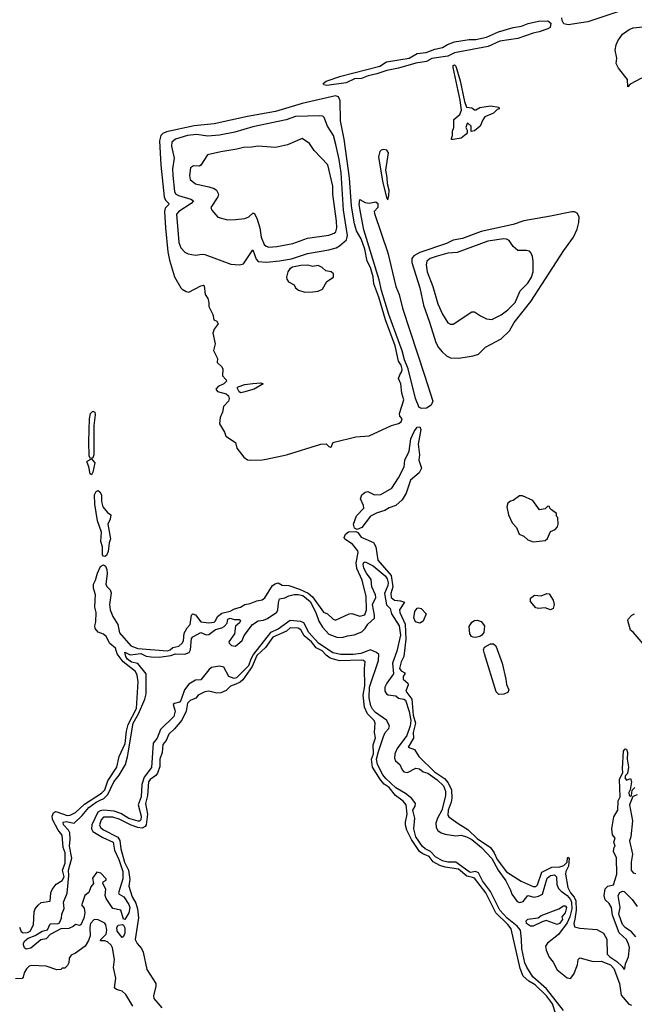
# Model space of a CAD drawing. Extents: x 1966327 to 2147849, y 395140 to 552178.
# Tile 147 of 256: x 2037787 to 2042393, y 473770 to 481142. Entities that reach past the tile are written whole.
import ezdxf

# ---------------------------------------------------------------- set-up
doc = ezdxf.new("R2010")
doc.units = 0

msp = doc.modelspace()

# ---------------------------------------------------------------- linework, layer by layer
at = {"layer": '0CON20XD'}
for points in [[(2042285, 481205.8), (2042045, 481126.1), (2041896.7, 481103.3), (2041865, 481111.6), (2041852.3, 481135), (2041849.5, 481155)], [(2040089.1, 480649.1), (2040067.1, 480655), (2040062.5, 480665), (2040085, 480680.8), (2040195, 480719), (2040485.4, 480794.6), (2040535, 480827.7), (2040705, 480853.1), (2040765, 480888.3), (2040833.6, 480896.4), (2040898.2, 480921.8), (2040955, 480933.1), (2040993, 480957), (2041045, 480977.3), (2041155, 480994), (2041205, 480992.8), (2041285, 481012.2), (2041375, 481050.8), (2041485, 481083.9), (2041547, 481093), (2041596.5, 481113.5), (2041675, 481132.2), (2041745, 481133.6), (2041766.4, 481115), (2041761.6, 481085), (2041745, 481072.6), (2041679.9, 481050.1), (2041635, 481040.9), (2041519.3, 481000.7), (2041385, 480982.2), (2041297.3, 480942.7), (2041045, 480894.5), (2040995, 480869.1), (2040875, 480852.1), (2040835, 480828.2), (2040755, 480817.7), (2040625, 480779), (2040537.4, 480762.6), (2040462.8, 480737.2), (2040398.1, 480721.9), (2040349.3, 480700.7), (2040295, 480699.9), (2040235, 480668.3), (2040125, 480654.8), (2040089.1, 480649.1)], [(2042446.5, 480705), (2042361.3, 480658.7), (2042345, 480640), (2042341.2, 480695), (2042275, 480780), (2042256.2, 480815), (2042261.2, 480855), (2042248.8, 480915), (2042256.2, 480955), (2042270, 480985), (2042304.3, 481035), (2042355, 481068.2), (2042385, 481080.4), (2042505, 481094.7)], [(2041035, 480244.5), (2041023.8, 480245), (2041022, 480255), (2041031.2, 480275), (2041031.7, 480308.3), (2041040, 480335), (2041040, 480395), (2041085, 480432.9), (2041099.1, 480465), (2041089.2, 480539.2), (2041034.7, 480785), (2041035, 480800), (2041045, 480805.4), (2041055, 480794), (2041086.8, 480685), (2041119.3, 480529.3), (2041135, 480487.5), (2041175, 480482.5), (2041195, 480466.7), (2041205, 480466.7), (2041235, 480485.7), (2041315, 480496.2), (2041377, 480487), (2041380, 480475), (2041365, 480470), (2041338.3, 480441.7), (2041272.5, 480415), (2041256.7, 480393.3), (2041237.5, 480345), (2041195, 480310), (2041170, 480305), (2041170, 480345), (2041145, 480367.5), (2041140, 480365), (2041130, 480335), (2041140, 480315), (2041140, 480295), (2041132.5, 480285), (2041095, 480255.5), (2041035, 480244.5)], [(2039515.5, 477845.5), (2039605, 477846.6), (2039635, 477852.7), (2039786.2, 477885), (2040043.3, 477963.3), (2040085, 477967.9), (2040105, 477946.9), (2040117.1, 477942.9), (2040125, 477946), (2040135, 477973.8), (2040145, 477980), (2040305, 478018), (2040405, 478027.5), (2040572.5, 478105), (2040625, 478119.2), (2040645, 478131.2), (2040653.3, 478155), (2040636.7, 478175), (2040633, 478193), (2040665.5, 478295), (2040650, 478345), (2040644.4, 478415), (2040626.9, 478455), (2040635, 478483.8), (2040652.1, 478507.9), (2040653.9, 478525), (2040645, 478554.5), (2040625.7, 478585.7), (2040600.1, 478700.1), (2040528.8, 478895), (2040477.4, 479065), (2040440.4, 479165), (2040435, 479216.5), (2040415, 479286.8), (2040390.2, 479335), (2040372.9, 479425), (2040345, 479501.8), (2040311.1, 479561.1), (2040296.5, 479615), (2040273, 479745), (2040259.1, 479959.1), (2040217.9, 480247.9), (2040191.7, 480385), (2040190, 480535), (2040176.6, 480565), (2040155, 480572.6), (2039905, 480515.6), (2039705, 480454.4), (2039495, 480416.5), (2039245, 480361.9), (2039095, 480347.9), (2038888, 480302), (2038859.7, 480290.3), (2038843.9, 480276.1), (2038834.8, 480234.8), (2038845, 480052.5), (2038869.8, 479815), (2038879.8, 479789.8), (2038904.5, 479765), (2038902.5, 479755), (2038877.9, 479732.1), (2038873.4, 479706.6), (2038879, 479585), (2038898.3, 479405), (2038910.8, 479340.8), (2038948.2, 479218.2), (2038994.5, 479135), (2039005, 479125.6), (2039035, 479107.5), (2039055, 479103.1), (2039145, 479149.5), (2039163.9, 479153.9), (2039170, 479150), (2039176.2, 479085), (2039198, 479055), (2039205.6, 479025.6), (2039204.4, 478994.4), (2039234, 478935), (2039243.3, 478895), (2039264.2, 478884.2), (2039274, 478865), (2039244.2, 478825), (2039234.3, 478795), (2039251.9, 478715), (2039239.4, 478665), (2039270.8, 478605), (2039268, 478575), (2039300, 478545), (2039308.8, 478528.8), (2039306.7, 478475), (2039333.8, 478445), (2039335.8, 478435), (2039316.2, 478415), (2039274, 478395), (2039258, 478375), (2039269.4, 478359.4), (2039335, 478342.1), (2039351.5, 478325), (2039356.2, 478305), (2039352, 478285), (2039315.7, 478245), (2039307.3, 478202.7), (2039288.8, 478165), (2039285.7, 478115.7), (2039322, 478055), (2039330.8, 478025), (2039405, 477976.2), (2039414.2, 477934.2), (2039466.7, 477866.7), (2039495, 477848), (2039515.5, 477845.5)], [(2039435, 479307.5), (2039465, 479314.5), (2039535, 479418.8), (2039558.8, 479348.8), (2039575, 479332.2), (2039637.1, 479327.1), (2039735, 479336.7), (2039825, 479350.6), (2039945, 479390.6), (2040105, 479418.4), (2040158, 479435), (2040185, 479448.2), (2040235.9, 479494.1), (2040244.1, 479525.9), (2040213.3, 479715), (2040195.1, 479995.1), (2040182.2, 480095), (2040157.3, 480207.3), (2040139.2, 480275), (2040093.9, 480345), (2040069.8, 480409.8), (2040058.8, 480418.8), (2040035, 480422.9), (2039855, 480417.5), (2039785, 480392.4), (2039535, 480340), (2039399, 480301), (2039285, 480278.9), (2039195, 480270), (2039115, 480281.6), (2039045, 480274.8), (2038955, 480248.9), (2038927.3, 480225), (2038925.8, 480195), (2038944.7, 480105), (2038933.5, 480025), (2038934.8, 479974.8), (2038947.4, 479855), (2038955, 479837.9), (2038978.1, 479825), (2039069.5, 479799.5), (2039089.1, 479785), (2039072.7, 479765), (2038979.1, 479705), (2038962.5, 479685), (2038979.2, 479475), (2038995, 479432.9), (2039025, 479402), (2039048.8, 479388.8), (2039105, 479378.6), (2039155, 479386.7), (2039175, 479383.3), (2039370.7, 479310.7), (2039435, 479307.5)], [(2039655, 479438.9), (2039715, 479444.6), (2039835, 479467.2), (2039945, 479506.8), (2040105, 479529.8), (2040144.5, 479545), (2040155.2, 479555), (2040163.1, 479585), (2040161.3, 479635), (2040134.7, 479835.3), (2040134.2, 479895), (2040097.1, 480055), (2039995, 480162.5), (2039958.6, 480215), (2039905, 480252.5), (2039794.6, 480205.4), (2039705, 480185.4), (2039575, 480195.5), (2039525, 480186.7), (2039465, 480186.5), (2039415, 480172.7), (2039295, 480153.6), (2039195, 480129.2), (2039145, 480053.3), (2039135, 480046.7), (2039090.7, 480049.3), (2039067.7, 480032.3), (2039059.2, 479975), (2039065.7, 479945.7), (2039105, 479913.3), (2039205, 479891.8), (2039245, 479878.5), (2039262.9, 479865), (2039276.4, 479836.4), (2039272.5, 479815), (2039218.6, 479735), (2039226, 479715), (2039273.2, 479663.2), (2039345, 479644.2), (2039405, 479646), (2039475, 479654.3), (2039505, 479666.9), (2039535, 479694.3), (2039545, 479694.3), (2039565, 479655.7), (2039585.9, 479585), (2039597, 479515), (2039619.8, 479459.8), (2039635, 479445.6), (2039655, 479438.9)], [(2040545, 479793.3), (2040554.2, 479825), (2040555.6, 479865), (2040542.6, 479912.6), (2040541.1, 479961.1), (2040530, 480015), (2040551.4, 480145), (2040538, 480165), (2040515, 480169.5), (2040495, 480165.4), (2040485, 480155.7), (2040475.7, 480115), (2040505.5, 479934.5), (2040535, 479810), (2040545, 479793.3)], [(2040801.5, 478231.5), (2040779.8, 478239.8), (2040752.2, 478305), (2040698.7, 478528.7), (2040670, 478595), (2040652.6, 478662.6), (2040553.4, 478935), (2040497.7, 479115), (2040480.8, 479195), (2040365, 479567.8), (2040340.1, 479700.1), (2040332, 479758), (2040335, 479796.7), (2040375, 479774.6), (2040405, 479769.6), (2040455, 479778.8), (2040470.3, 479765), (2040471.2, 479735), (2040444.6, 479705), (2040445, 479691.2), (2040545.6, 479395.6), (2040605.3, 479145), (2040629.7, 479085), (2040655, 478981.4), (2040820.9, 478480.9), (2040882.8, 478287.2), (2040870.2, 478255), (2040835, 478234.2), (2040801.5, 478231.5)], [(2041075, 478607.5), (2041125, 478614.7), (2041185, 478624.6), (2041225, 478638.9), (2041279.1, 478690.9), (2041395, 478753.3), (2041456.6, 478813.4), (2041491.7, 478875), (2041616.6, 479033.4), (2041864.8, 479415), (2041938.1, 479515), (2041964.3, 479575), (2041977.7, 479625), (2041979.1, 479665), (2041964.4, 479694.4), (2041945, 479703.8), (2041925, 479704.3), (2041765, 479671.9), (2041565, 479635.8), (2041485, 479610), (2041244.3, 479555.7), (2041105, 479503), (2041035, 479490.8), (2040985, 479466.3), (2040785, 479398.9), (2040741.4, 479375), (2040725.7, 479355), (2040725.6, 479325), (2040785.2, 479135.2), (2040812.7, 479005), (2040857.9, 478877.9), (2040904.5, 478725), (2040925, 478686.9), (2040952.5, 478655), (2040985, 478624.7), (2041015, 478609.4), (2041075, 478607.5)], [(2041035, 478863.3), (2041175, 478956.2), (2041195.9, 478955.9), (2041240, 478925), (2041285, 478903.5), (2041325, 478898.6), (2041395, 478932.9), (2041445, 478968.9), (2041500, 479025), (2041536.9, 479113.1), (2041595, 479170.6), (2041622.7, 479215), (2041635.4, 479255), (2041635.5, 479335), (2041629.1, 479369.1), (2041620.6, 479395), (2041608.5, 479408.5), (2041585, 479414.6), (2041520, 479415), (2041484.7, 479444.7), (2041455, 479488.6), (2041435, 479499.4), (2041415, 479501.1), (2041295, 479484.7), (2041065, 479399.1), (2040995, 479393.8), (2040909.1, 479369.1), (2040864.3, 479355), (2040837.8, 479335), (2040832, 479308), (2040840, 479255), (2040883.9, 479143.9), (2040921.9, 479015), (2040955, 478936.7), (2040995, 478873.3), (2041015, 478863.3), (2041035, 478863.3)], [(2039925, 479101.2), (2039985, 479104.3), (2040025, 479108.8), (2040055.6, 479124.4), (2040088.3, 479181.7), (2040140, 479215), (2040139.3, 479239.3), (2040122.5, 479255), (2040081.7, 479261.7), (2040055, 479287.8), (2040025, 479301.9), (2039985, 479295.6), (2039945, 479305.5), (2039895, 479302.9), (2039831.8, 479288.2), (2039812.5, 479277.5), (2039796.5, 479255), (2039786.2, 479215), (2039788.5, 479198.5), (2039800.5, 479180.5), (2039845, 479157.5), (2039853.3, 479135), (2039876.1, 479116.1), (2039925, 479101.2)], [(2039445, 478347.5), (2039432.1, 478355), (2039417.5, 478385), (2039425.7, 478394.3), (2039475, 478410.8), (2039535, 478419.2), (2039593.9, 478423.9), (2039612.5, 478415), (2039543.3, 478375), (2039465, 478353.1), (2039445, 478347.5)], [(2038317.8, 477857.8), (2038308.7, 477875), (2038306.4, 477985), (2038311.2, 478155), (2038317.4, 478195), (2038335, 478211.2), (2038349.4, 478205), (2038354, 478185), (2038343, 478105), (2038343, 477885), (2038335, 477861.5), (2038317.8, 477857.8)], [(2040315, 477324.3), (2040295.2, 477335.2), (2040288.7, 477365), (2040311.6, 477428.4), (2040365.2, 477485), (2040363.9, 477505), (2040340.7, 477555), (2040350, 477585), (2040374.9, 477605.1), (2040395, 477610.2), (2040445, 477586), (2040492.3, 477587.7), (2040575.2, 477634.8), (2040625, 477710.9), (2040667.9, 477795), (2040673.2, 477845), (2040705, 477910.6), (2040718.1, 478005), (2040742.2, 478057.8), (2040765, 478091.4), (2040785, 478093.4), (2040792.9, 478075), (2040773.9, 477963.9), (2040782.3, 477885), (2040778.5, 477845), (2040798.1, 477785), (2040780.2, 477749.8), (2040715.3, 477694.7), (2040683.3, 477596.7), (2040652.5, 477547.5), (2040605, 477506.2), (2040555, 477487.9), (2040522.7, 477467.3), (2040465, 477451.2), (2040415, 477425.1), (2040350.6, 477339.4), (2040315, 477324.3)], [(2038325, 477735.8), (2038315, 477742.5), (2038305.2, 477795), (2038292.1, 477827.9), (2038293.6, 477836.4), (2038325, 477854.2), (2038350.5, 477825), (2038335.9, 477754.1), (2038325, 477735.8)], [(2038425, 477122.1), (2038414.8, 477124.8), (2038409, 477135), (2038408, 477195), (2038394.2, 477235), (2038401.2, 477305), (2038370.6, 477390.6), (2038351.1, 477515), (2038348.4, 477585), (2038361.2, 477608.8), (2038375, 477616.7), (2038388.3, 477608.3), (2038399.5, 477585), (2038401.2, 477535), (2038410.8, 477495), (2038445, 477452), (2038470, 477435), (2038465, 477402.5), (2038448.5, 477365), (2038468.2, 477255), (2038457.3, 477225), (2038449.4, 477160.6), (2038438.8, 477131.2), (2038425, 477122.1)], [(2041635, 477233.3), (2041725, 477242.5), (2041743, 477257), (2041765, 477310), (2041800, 477325), (2041817.5, 477345), (2041822.5, 477365), (2041820, 477415), (2041810, 477425), (2041810, 477445), (2041771.7, 477471.7), (2041760, 477485), (2041758.3, 477498.3), (2041745, 477500), (2041725, 477480), (2041683, 477473), (2041633.6, 477543.6), (2041555, 477577.5), (2041533, 477577), (2041485, 477542.5), (2041465, 477537.5), (2041445, 477522.5), (2041437.5, 477495), (2041450, 477435), (2041477.5, 477375), (2041510.7, 477340.7), (2041530.7, 477290.7), (2041566.1, 477276.1), (2041595, 477247.5), (2041635, 477233.3)], [(2037785, 474348.6), (2037799.3, 474315), (2037813.8, 474305), (2037845, 474307.3), (2037865, 474318.4), (2037890, 474365), (2037896.7, 474463.3), (2037904.3, 474485.7), (2037925, 474513.7), (2037948.3, 474531.7), (2038015, 474543.3), (2038020.8, 474605), (2038030.1, 474629.9), (2038059.9, 474670.1), (2038105, 474697.7), (2038120, 474725), (2038108.3, 474775), (2038127.2, 474827.2), (2038129.3, 474905), (2038113.4, 474945), (2038105, 475037.9), (2038075.9, 475075), (2038033.2, 475155), (2038031.7, 475178.3), (2038040.5, 475205), (2038055, 475213.8), (2038065, 475212.7), (2038142.1, 475185), (2038165, 475185.7), (2038205, 475207), (2038272.3, 475267.7), (2038399.4, 475350.6), (2038425.1, 475375), (2038447.2, 475442.8), (2038515.9, 475545), (2038533, 475625), (2038577, 475723), (2038587, 475815), (2038601.4, 475865), (2038661.9, 475985), (2038675.8, 476185), (2038668.5, 476235), (2038655, 476261.5), (2038563.8, 476333.8), (2038518.9, 476395), (2038505, 476436.9), (2038462.3, 476472.3), (2038434.8, 476525), (2038415, 476541.4), (2038375, 476557.7), (2038353.9, 476583.9), (2038349.4, 476605), (2038357, 476635), (2038359.8, 476705), (2038349.2, 476745), (2038353.3, 476795), (2038356.2, 476835), (2038339.6, 476885), (2038340.6, 476915), (2038356.6, 476945), (2038370.9, 476999.1), (2038392.3, 477047.7), (2038415, 477060.6), (2038430.7, 477050.7), (2038440.9, 477025), (2038443, 476997), (2038433.8, 476913.8), (2038443.3, 476895), (2038464.6, 476874.6), (2038471.9, 476851.9), (2038461.1, 476765), (2038465, 476724.5), (2038485, 476674.6), (2038521.9, 476615), (2038535, 476550.5), (2038621.1, 476455), (2038672, 476435), (2038895, 476416.4), (2038915, 476423.3), (2038935, 476441.9), (2038978.9, 476451.1), (2039005, 476473.9), (2039015, 476490.9), (2039020.5, 476549.5), (2039041.1, 476588.9), (2039063.6, 476615), (2039075, 476683.6), (2039085, 476693.7), (2039105, 476687.5), (2039145, 476634.8), (2039205, 476625.3), (2039245, 476631.9), (2039255, 476640.7), (2039270.5, 476675), (2039301.8, 476698.2), (2039364.2, 476715), (2039397.6, 476732.4), (2039442.5, 476745), (2039475, 476763.8), (2039515, 476771.2), (2039565, 476792), (2039605, 476797.5), (2039625, 476814.3), (2039682.9, 476905), (2039701.1, 476918.9), (2039725, 476925.9), (2039755, 476909.6), (2039805, 476905.4), (2039885, 476878.9), (2039949.6, 476849.6), (2039982.2, 476822.2), (2040065, 476706.9), (2040095, 476693.3), (2040135, 476655.7), (2040155, 476646.9), (2040255, 476694.4), (2040275, 476695.6), (2040335, 476676.9), (2040373.8, 476686.2), (2040386.8, 476725), (2040383.3, 476823.3), (2040354.8, 476945), (2040312.6, 477032.6), (2040308.8, 477075), (2040324.3, 477154.3), (2040321.5, 477165), (2040281.7, 477215), (2040223.3, 477253.3), (2040217.9, 477265), (2040229.3, 477290.7), (2040251.5, 477308.5), (2040305, 477310.8), (2040321.9, 477301.9), (2040345, 477266.8), (2040439, 477229), (2040455.7, 477195.7), (2040472.2, 477095), (2040571.4, 476981.4), (2040583.5, 476895), (2040567.8, 476845), (2040571.5, 476815), (2040595, 476795.4), (2040642.1, 476792.1), (2040670, 476780), (2040632.6, 476725), (2040636.2, 476705), (2040676.2, 476616.2), (2040679.8, 476505), (2040666, 476375), (2040646.7, 476335), (2040634.1, 476285), (2040645, 476266.9), (2040672.4, 476252.4), (2040674.4, 476245), (2040660.8, 476225), (2040660, 476205), (2040695.8, 476175), (2040697.5, 476162.5), (2040681.3, 476115), (2040724.9, 476055), (2040736.6, 475935), (2040754, 475875), (2040736.9, 475805), (2040737.4, 475762.6), (2040698.8, 475695), (2040747, 475677), (2040777.3, 475625), (2040895, 475511.2), (2040971.5, 475461.5), (2040999.1, 475429.1), (2041024, 475375), (2041026.4, 475315), (2041021.7, 475285), (2040998.8, 475225), (2040996.7, 475186.7), (2041004, 475174), (2041073.4, 475123.4), (2041145, 475079.5), (2041215, 475012.9), (2041314.1, 474944.1), (2041343.3, 474903.3), (2041365, 474853.6), (2041435, 474763.1), (2041545, 474691.8), (2041635, 474651.8), (2041655, 474651.8), (2041668.3, 474665), (2041699.3, 474760.7), (2041773.9, 474796.1), (2041835, 474798.8), (2041865, 474809.8), (2041890.5, 474835), (2041891.7, 474868.3), (2041895, 474872.9), (2041905, 474865.4), (2041900.7, 474805), (2041880.7, 474765), (2041878.4, 474745), (2041895.6, 474645), (2041914.2, 474605), (2041941.9, 474571.9), (2041954.7, 474545), (2041957.4, 474475), (2041947.7, 474407.7), (2041940.2, 474375), (2041945, 474350.6), (2041985, 474340.8), (2042111.1, 474331.1), (2042162.6, 474302.6), (2042188.3, 474258.3), (2042190.4, 474145), (2042208.8, 474125), (2042260.9, 474090.9), (2042302.5, 474052.5), (2042315, 474033.3), (2042322.5, 474037.5), (2042325.9, 474074.1), (2042348.8, 474125), (2042356.2, 474195), (2042350.5, 474220.5), (2042335, 474255.8), (2042278.7, 474305), (2042228.8, 474438.8), (2042221.8, 474495), (2042205, 474525.8), (2042175, 474553.8), (2042165.9, 474585), (2042173.9, 474636.1), (2042195, 474654.4), (2042236.5, 474665), (2042262.5, 474745), (2042258.3, 474868.3), (2042237.5, 474915), (2042243, 474947), (2042250, 474955), (2042240, 474985), (2042250, 475015), (2042228.3, 475038.3), (2042224.4, 475084.4)], [(2041862.3, 473725), (2041735.7, 473885.7), (2041633.4, 473975), (2041587.4, 474047.4), (2041572.1, 474082.1), (2041549, 474185), (2041548.4, 474258.4), (2041539.6, 474325), (2041514.9, 474355), (2041440.1, 474415), (2041384.1, 474475), (2041315.4, 474615.4), (2041254.7, 474695), (2041224.3, 474754.3), (2041203.5, 474763.5), (2041165, 474758), (2041155, 474761.7), (2041055.1, 474835.1), (2040995, 474834.1), (2040955, 474844.3), (2040903.5, 474873.5), (2040865, 474913.3), (2040825, 474933.7), (2040805, 474952.9), (2040755, 475023.5), (2040739.6, 475085), (2040748.1, 475165), (2040734.4, 475225), (2040751.5, 475255), (2040752.4, 475275), (2040725, 475311.6), (2040678.6, 475348.6), (2040605, 475390.8), (2040531.6, 475461.6), (2040508.6, 475488.6), (2040469.3, 475565), (2040460.9, 475605), (2040475, 475664.2), (2040512.7, 475775), (2040526.4, 475805), (2040552.7, 475835), (2040558.4, 475855), (2040536.8, 475896.8), (2040454.8, 475954.8), (2040430.4, 475980.4), (2040418.1, 476005), (2040405.6, 476065), (2040408.2, 476145), (2040475.4, 476345), (2040478.9, 476388.9), (2040460.4, 476405), (2040415, 476424.8), (2040343.3, 476396.7), (2040285, 476389), (2040195, 476388.9), (2040135, 476402), (2040026.5, 476475), (2039954.1, 476554.1), (2039915.7, 476625.7), (2039895, 476637.4), (2039815, 476643), (2039725, 476578.7), (2039666.7, 476553.3), (2039539, 476391), (2039519, 476355), (2039502.9, 476305), (2039411.1, 476215), (2039395, 476210), (2039355, 476224.5), (2039316.1, 476295), (2039285, 476302), (2039225, 476291.3), (2039205.1, 476274.9), (2039145, 476198.9), (2039105, 476196.3), (2039055, 476166.2), (2039023.5, 476125), (2038995, 476044.6), (2038985, 476033.7), (2038946.8, 476023.2), (2038938, 476015), (2038951.4, 475965), (2038941.4, 475925), (2038843.2, 475826.8), (2038816.5, 475763.5), (2038788.1, 475725), (2038775, 475543.8), (2038719.6, 475470.4), (2038702, 475415), (2038697.6, 475325), (2038676.3, 475265), (2038698.6, 475178.6), (2038695, 475152.8), (2038685, 475142), (2038675, 475141.6), (2038605, 475162.8), (2038545, 475198.3), (2038495.4, 475215.4), (2038415, 475224.6), (2038390.5, 475219.5), (2038372.2, 475207.8), (2038328.1, 475115), (2038324.4, 475084.4), (2038335, 475063.8), (2038409.2, 475019.2), (2038487.7, 474985), (2038496.7, 474925), (2038529.3, 474855), (2038559.5, 474765), (2038559.5, 474709.5), (2038528.5, 474605), (2038532.9, 474595), (2038567, 474575), (2038605, 474518.7), (2038612.4, 474495), (2038605, 474454.4), (2038575, 474404.3), (2038565, 474407.5), (2038545, 474474.4), (2038485, 474488.5), (2038435, 474562.7), (2038427.8, 474585), (2038432.2, 474632.2), (2038410, 474675), (2038413.6, 474686.4), (2038435, 474700), (2038435, 474710), (2038395, 474753.3), (2038365, 474758.8), (2038333.3, 474715), (2038339.4, 474675), (2038320, 474650), (2038305, 474608.6), (2038275.5, 474584.5), (2038254.3, 474525), (2038251.4, 474515), (2038271.2, 474491.2), (2038274.5, 474455), (2038268.3, 474415), (2038244.5, 474365.5), (2038235, 474360), (2038205, 474367.8), (2038188.2, 474351.8), (2038155, 474338.8), (2038095, 474335.6), (2038015, 474292.1), (2037985, 474261.6), (2037945, 474253.5), (2037915, 474228.7), (2037870.1, 474189.9), (2037835, 474182.1), (2037822.3, 474192.3), (2037815.4, 474215), (2037815, 474228.5), (2037824.8, 474245), (2037850, 474265), (2037904.5, 474285.5), (2037955, 474317.7), (2037995, 474328.8), (2038016.8, 474373.2), (2038074.5, 474375.5), (2038085, 474380.8), (2038100.8, 474415), (2038104.2, 474445), (2038121.4, 474488.6), (2038114.8, 474535), (2038142.5, 474602.5), (2038156.4, 474733.6), (2038153.7, 474775), (2038179, 474865), (2038159.7, 474955), (2038166.7, 475006.7), (2038164.1, 475055), (2038153.9, 475075), (2038115, 475113.5), (2038113.7, 475135), (2038135, 475140.2), (2038195, 475126.4), (2038256.4, 475183.6), (2038305.7, 475245), (2038359.6, 475285), (2038390.9, 475299.1), (2038417.6, 475312.4), (2038448.6, 475341.4), (2038493.9, 475435), (2038532.7, 475485), (2038580.8, 475565), (2038595.9, 475624.1), (2038637.1, 475875), (2038678.7, 475945), (2038724.9, 476055), (2038734.9, 476095.1), (2038736.2, 476245), (2038671.8, 476321.8), (2038625, 476331.3), (2038595, 476354), (2038582.5, 476375), (2038575, 476408), (2038615, 476387), (2038695, 476396), (2038735, 476377.1), (2038771.3, 476371.3), (2038831.7, 476368.3), (2038918.7, 476381.3), (2038955, 476393.5), (2039025, 476390.7), (2039056.3, 476403.7), (2039068.2, 476425), (2039075, 476508.8), (2039085, 476521.4), (2039145, 476554.5), (2039185, 476536.7), (2039205, 476539), (2039255, 476576), (2039301.6, 476588.4), (2039320.4, 476599.6), (2039341.4, 476625), (2039346.9, 476655), (2039365, 476661.8), (2039395, 476650.6), (2039435, 476651.2), (2039441.2, 476645), (2039435, 476626.7), (2039405, 476602.5), (2039397.3, 476545), (2039355.6, 476485), (2039356.7, 476475), (2039375, 476456.2), (2039405, 476452.1), (2039454.7, 476495), (2039469.1, 476530.9), (2039531.8, 476615), (2039575, 476641.3), (2039615, 476646.4), (2039645, 476659.4), (2039713.1, 476706.9), (2039722.8, 476725), (2039725.6, 476775), (2039735, 476806.3), (2039775, 476814), (2039805, 476829.6), (2039845, 476839.2), (2039875, 476839.2), (2039910, 476830), (2039963.9, 476785), (2040006.9, 476705), (2040027.8, 476637.8), (2040056.3, 476595), (2040105, 476542), (2040165, 476519.6), (2040203.4, 476516.6), (2040245, 476530.3), (2040294.1, 476535.9), (2040350, 476560), (2040377.2, 476585), (2040395, 476617.3), (2040445, 476661.5), (2040447, 476685), (2040432.2, 476765), (2040455.7, 476815), (2040453.2, 476835), (2040425.5, 476895), (2040421.4, 476951.4), (2040385, 476998.6), (2040365, 477036.7), (2040360, 477065), (2040365, 477078.9), (2040375, 477083.5), (2040435, 477054.1), (2040525, 476977.2), (2040541.4, 476955), (2040549, 476925), (2040547.2, 476905), (2040521.1, 476845), (2040535, 476760.6)], [(2041765, 476724.9), (2041725, 476738.9), (2041675, 476733.1), (2041655, 476738.6), (2041615, 476785.8), (2041615, 476811.9), (2041645, 476833), (2041695, 476827.5), (2041738.5, 476845), (2041755, 476844.5), (2041784.9, 476795), (2041791.5, 476765), (2041785.6, 476734.4), (2041765, 476724.9)], [(2040535, 476760.6), (2040563.3, 476735), (2040573.8, 476693.8), (2040630.1, 476605), (2040639.8, 476535), (2040614.4, 476415), (2040581.7, 476325), (2040588.5, 476245), (2040537.9, 476175), (2040524.4, 476145), (2040523.1, 476115), (2040535, 476096), (2040548.5, 476088.5), (2040605, 476079.1), (2040625, 476062.2), (2040665, 476055.8), (2040677.8, 476047.8), (2040705, 475963.1), (2040719, 475895), (2040714.2, 475855), (2040687.5, 475782.5), (2040616.1, 475685), (2040597.6, 475645), (2040595, 475614.4), (2040603.2, 475593.2), (2040635.8, 475565.8), (2040652.5, 475525), (2040665, 475510.9), (2040693.1, 475506.9), (2040755, 475537.7), (2040783.6, 475533.6), (2040810.9, 475510.9), (2040845, 475500.8), (2040915, 475451.6), (2040962.3, 475405), (2040978.9, 475365), (2040978.6, 475331.4), (2040949.5, 475225), (2040918.8, 475165), (2040906.5, 475126.5), (2040908.5, 475095), (2040921.9, 475071.9), (2040945.1, 475055.1), (2040975, 475044.9), (2041055, 475032.8), (2041095, 475037.4), (2041135, 475024.2), (2041175, 475005.3), (2041247.8, 474945), (2041325, 474861.3), (2041371.6, 474775), (2041429.9, 474695), (2041465.9, 474625.9), (2041474.2, 474594.2), (2041515, 474539.5), (2041535, 474533), (2041560.7, 474539.3), (2041595, 474584.1), (2041642.9, 474572.9), (2041675, 474579.1), (2041704.1, 474595.9), (2041739.1, 474715), (2041765, 474734.3), (2041795, 474740.4), (2041809, 474725), (2041812.6, 474667.4), (2041825, 474638.1), (2041845, 474616.5), (2041889.9, 474585), (2041915, 474555.7), (2041923, 474535), (2041924.8, 474485), (2041909.3, 474425), (2041889.4, 474380.6), (2041825.7, 474294.3), (2041742.3, 474227.7), (2041728.6, 474205), (2041733.6, 474175), (2041754.3, 474124.3), (2041785.3, 474085), (2041815, 474028.4), (2041888.8, 473968.8), (2041915, 473964.5), (2041940.9, 473995), (2041967, 474065), (2041973.4, 474106.6), (2041985, 474117.6), (2042085, 474090.4), (2042145, 474093.5), (2042214.8, 474065), (2042239.7, 474039.7), (2042282.6, 473925), (2042295, 473839.1), (2042352.3, 473772.3), (2042372.8, 473762.8)], [(2040785, 476623.6), (2040753.9, 476633.9), (2040741.6, 476665), (2040749.5, 476710.5), (2040764.9, 476735.1), (2040775, 476739.8), (2040795, 476733.2), (2040833.5, 476695), (2040810.8, 476639.2), (2040785, 476623.6)], [(2042490, 476435), (2042385, 476557.5), (2042365, 476572.5), (2042344.2, 476645), (2042346, 476655), (2042374.4, 476685), (2042394.2, 476695)], [(2040392.8, 475945), (2040370.8, 475995), (2040362.4, 476085), (2040372.4, 476155), (2040370, 476285), (2040375.2, 476335.2), (2040364.2, 476344.2), (2040345, 476346.5), (2040185, 476341.5), (2040115, 476362), (2040084.7, 476384.7), (2040055, 476418), (2040009.9, 476439.9), (2039973.6, 476485), (2039920, 476530), (2039893.8, 476575), (2039875, 476587.1), (2039815, 476588.5), (2039786.2, 476563.8), (2039685, 476518.1), (2039629.3, 476440.7), (2039565, 476381.5), (2039529.8, 476300.2), (2039460, 476200), (2039438.4, 476181.6), (2039406.7, 476166.7), (2039367.6, 476152.4), (2039335, 476120), (2039295, 476102.1), (2039265, 476100.4), (2039204.6, 476115.4), (2039175, 476110.5), (2039125.6, 476085), (2039106.5, 476063.5), (2039065, 476044.7), (2039045, 476026), (2039034.8, 475965), (2039002.1, 475897.9), (2038948.1, 475831.9), (2038905, 475794.1), (2038884.5, 475745.5), (2038861, 475715), (2038855.2, 475655), (2038836.3, 475605), (2038838.5, 475551.5), (2038818.8, 475501.2), (2038807.4, 475482.6), (2038765, 475453), (2038751.8, 475435), (2038744.2, 475335), (2038730.6, 475275), (2038743.8, 475195), (2038736.2, 475115), (2038728.4, 475101.6), (2038705, 475089.2), (2038673.6, 475093.6), (2038621.5, 475111.5), (2038532.5, 475157.5), (2038485, 475170.3), (2038415, 475171.1), (2038397.2, 475152.8), (2038385.2, 475115), (2038393.7, 475095), (2038415, 475075.8), (2038521.6, 475021.6), (2038538, 474998), (2038544.7, 474935), (2038571.7, 474835), (2038603, 474775), (2038613.7, 474705), (2038605.9, 474655.9), (2038630.9, 474575), (2038658.3, 474528.3), (2038670, 474485), (2038677.2, 474417.2), (2038653.1, 474255), (2038667.1, 474225), (2038699, 474189), (2038711.7, 474161.7), (2038740.9, 474030.9), (2038806.3, 473925), (2038806.8, 473905), (2038788.9, 473835), (2038793.1, 473813.1), (2038852.8, 473745)], [(2041205, 476517.1), (2041185, 476519.7), (2041173.9, 476525), (2041160.2, 476545), (2041155, 476598.6), (2041175, 476632.5), (2041195, 476643.4), (2041215, 476646.1), (2041245, 476636.6), (2041269.7, 476605), (2041265.5, 476554.5), (2041251.5, 476535), (2041235, 476524.8), (2041205, 476517.1)], [(2041379, 476089), (2041358.9, 476108.9), (2041270, 476395), (2041264.1, 476425), (2041269.4, 476445), (2041315, 476468.2), (2041338.9, 476468.9), (2041354.1, 476455), (2041403.7, 476325), (2041431, 476205), (2041434.2, 476165), (2041453.9, 476125), (2041445.1, 476104.9), (2041415, 476091.9), (2041379, 476089)], [(2041801.4, 473705), (2041780.1, 473775), (2041735, 473833.1), (2041650.8, 473915), (2041603.4, 473943.4), (2041560.8, 473980.8), (2041537.4, 474037.4), (2041469.3, 474335), (2041445, 474367.6), (2041355.5, 474455.5), (2041280.2, 474605), (2041195, 474714.8), (2041180.1, 474719.9), (2041138.8, 474728.8), (2041075, 474782.2), (2040975, 474796.2), (2040935, 474809.6), (2040886.9, 474836.9), (2040855, 474876.9), (2040807.4, 474897.4), (2040784.3, 474914.3), (2040723.4, 475005), (2040687.4, 475075), (2040678.9, 475111.1), (2040678.1, 475135), (2040691.3, 475195), (2040683.5, 475265), (2040661.5, 475291.5), (2040603.4, 475333.4), (2040555, 475392.7), (2040519.5, 475419.5), (2040490.9, 475450.9), (2040432.1, 475545), (2040424, 475605), (2040438.6, 475645), (2040436.8, 475713.2), (2040452.9, 475765), (2040445.9, 475805), (2040452.3, 475875), (2040442.8, 475895), (2040392.8, 475945)], [(2042224.4, 475084.4), (2042239.2, 475175), (2042268.6, 475225), (2042272.5, 475295), (2042288, 475325), (2042283, 475453), (2042307.5, 475505), (2042303.8, 475535), (2042312.5, 475665), (2042325, 475683.8), (2042335, 475680), (2042342.9, 475655), (2042340, 475605), (2042350, 475545), (2042341.7, 475498.3), (2042326.4, 475483.6), (2042323, 475467), (2042335, 475447.5), (2042365, 475460), (2042372.5, 475435), (2042362.5, 475375), (2042351.2, 475355), (2042353.3, 475335), (2042365, 475330), (2042372.5, 475335), (2042376.7, 475373.3), (2042395.9, 475394.1)], [(2042415, 475338.6), (2042383, 475327), (2042358, 475265), (2042379.4, 475145), (2042365.9, 475024.1), (2042356.1, 474993.9), (2042378.6, 474895), (2042368.9, 474835), (2042369.4, 474775), (2042385, 474753.8), (2042405, 474750)], [(2042405.2, 474275), (2042372.2, 474312.2), (2042324.9, 474344.9), (2042305, 474368.4), (2042276.5, 474445), (2042286.7, 474495), (2042273.2, 474585), (2042285, 474607.4), (2042305, 474618.1), (2042316.7, 474615), (2042376.5, 474555), (2042415, 474503.5)], [(2041635, 474354.5), (2041615, 474356.5), (2041585.6, 474375), (2041583.3, 474395), (2041595, 474407.1), (2041672.5, 474417.5), (2041694.4, 474435.6), (2041827.5, 474485), (2041862.7, 474507.3), (2041875, 474508.6), (2041884.3, 474495), (2041875.5, 474455), (2041850, 474425), (2041856.1, 474405), (2041833.5, 474375), (2041815, 474368.7), (2041733, 474397), (2041701.9, 474388.1), (2041635, 474354.5)], [(2038635.7, 473755.7), (2038583.5, 473845), (2038555, 473869.5), (2038511.6, 473881.6), (2038498.8, 473895), (2038507.6, 473965), (2038490.3, 474045), (2038498.2, 474105), (2038482.9, 474192.9), (2038472.7, 474212.7), (2038445, 474239.1), (2038424.4, 474245.6), (2038393.3, 474245), (2038396.2, 474255), (2038435.8, 474295), (2038441.2, 474325), (2038433.8, 474365), (2038425, 474378.8), (2038375, 474403.8), (2038345, 474406), (2038318.8, 474375), (2038313.7, 474346.3), (2038315.8, 474284.2), (2038302.8, 474247.2), (2038278, 474205), (2038205, 474153.9), (2038171.8, 474138.2), (2038158.5, 474115), (2038155, 474080), (2038145, 474060), (2038125, 474040), (2038105, 474040), (2038095, 474030), (2038065, 474027.5), (2037985, 474056), (2037875, 474060.5), (2037858.9, 474055), (2037837.1, 474035), (2037821.1, 474005), (2037813.9, 473973.9), (2037806, 473964), (2037755, 473961.5)], [(2038555, 474271.5), (2038517.4, 474317.4), (2038515.2, 474344.8), (2038526.2, 474363.8), (2038556.9, 474366.9), (2038565, 474363.1), (2038575, 474342.7), (2038576.4, 474303.6), (2038565, 474278.5), (2038555, 474271.5)]]:
    msp.add_lwpolyline(points, dxfattribs=at)

doc.saveas('drawing.dxf')
